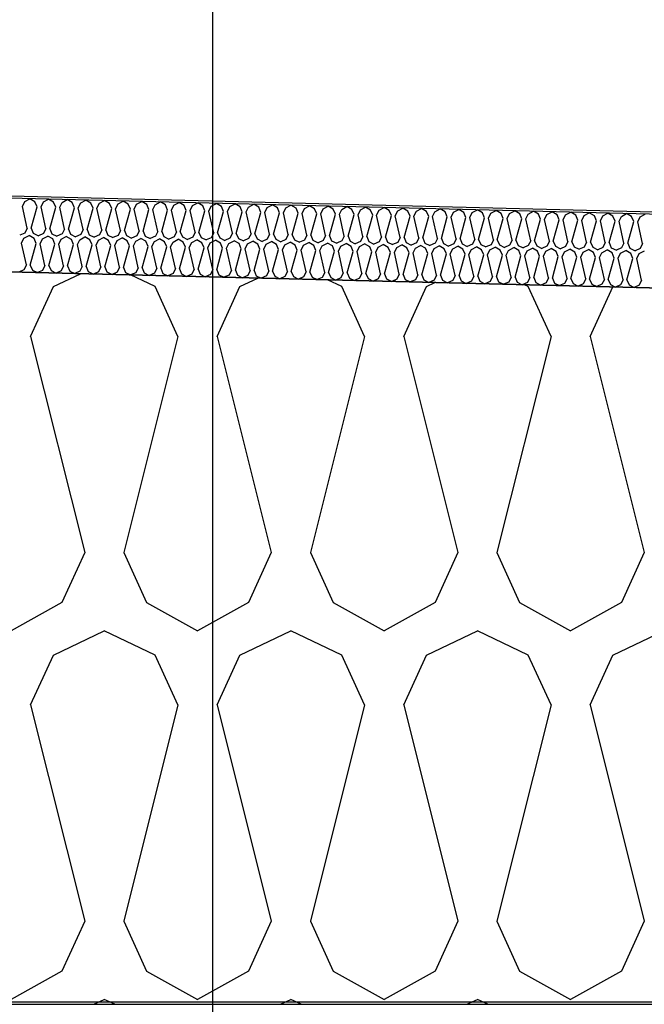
# Model space of a CAD drawing. Header units: millimetres. Extents: x -20520 to 12860, y -2780 to 10870.
# Tile 118 of 147: x -3853 to -3599, y 6472 to 6873. Entities that reach past the tile are written whole.
import ezdxf

# ---------------------------------------------------------------- set-up
doc = ezdxf.new("R2010")
doc.units = ezdxf.units.MM
doc.header["$LTSCALE"] = 0.5
doc.header["$MEASUREMENT"] = 0
doc.linetypes.add('PLINE', pattern=[0])
for name, color, linetype in [('0(Nye konstruksjoner)', 7, 'Continuous'), ('26-- Yttertak (Skravur)(Nye konstruksjoner)', 7, 'Continuous'), ('262- Taktekking (Skravur)(Nye konstruksjoner)', 7, 'Continuous'), ('858- Detaljer(Nye konstruksjoner)', 7, 'Continuous')]:
    doc.layers.add(name, color=color, linetype=linetype)
doc.linetypes.add('Membran', pattern='A,0,[2,A-2607.160 Prinsippsnitt fløy F1.Shx,S=0.253968,R=0,X=0,Y=0],-32,0', length=32)
doc.dimstyles.new('GENERATED_STYLE__1', dxfattribs={"dimtxt": 0.18, "dimasz": 76, "dimexe": 0.18, "dimexo": 0.0625, "dimgap": 0, "dimtad": 0, "dimtih": 1, "dimtoh": 1, "dimdec": 4, "dimzin": 0, "dimdsep": 46, "dimcen": 0.09, "dimadec": 0, "dimazin": 0, "dimtfac": 1, "dimtdec": 4, "dimtmove": 0, "dimatfit": 3, "dimldrblk": 'ARROWHEAD_17', "dimfxl": 1, "dimtolj": 1, "dimtzin": 0, "dimarcsym": 0})

# ---------------------------------------------------------------- blocks, each defined once
blk = doc.blocks.new('*X13')
at = {"layer": '26-- Yttertak (Skravur)(Nye konstruksjoner)', "linetype": 'PLINE'}
for p, q in [((-3838.94, 6764.19), (-3827.86, 6769.44)), ((-3797.5, 6764.19), (-3807.5, 6768.93)), ((-3763.06, 6764.19), (-3755.79, 6767.64)), ((-3721.62, 6764.19), (-3727.39, 6766.93)), ((-3848.19, 6743.87), (-3838.94, 6764.19)), ((-3788.25, 6743.87), (-3797.5, 6764.19)), ((-3772.31, 6743.87), (-3763.06, 6764.19)), ((-3712.37, 6743.87), (-3721.62, 6764.19)), ((-3696.43, 6743.87), (-3687.19, 6764.19)), ((-3687.19, 6764.19), (-3683.72, 6765.83)), ((-3645.74, 6764.19), (-3647.28, 6764.92)), ((-3636.49, 6743.87), (-3645.74, 6764.19)), ((-3620.55, 6743.87), (-3611.38, 6764.03)), ((-3848.19, 6743.87), (-3826.19, 6655.88)), ((-3788.25, 6743.87), (-3810.25, 6655.88)), ((-3772.31, 6743.87), (-3750.31, 6655.88)), ((-3712.37, 6743.87), (-3734.37, 6655.88)), ((-3696.43, 6743.87), (-3674.43, 6655.88)), ((-3636.49, 6743.87), (-3658.49, 6655.88)), ((-3620.55, 6743.87), (-3598.56, 6655.88)), ((-3826.19, 6655.88), (-3835.44, 6635.56)), ((-3810.25, 6655.88), (-3801, 6635.56)), ((-3750.31, 6655.88), (-3759.56, 6635.56)), ((-3734.37, 6655.88), (-3725.12, 6635.56)), ((-3674.43, 6655.88), (-3683.68, 6635.56)), ((-3658.49, 6655.88), (-3649.25, 6635.56)), ((-3598.56, 6655.88), (-3607.8, 6635.56)), ((-3835.44, 6635.56), (-3856.16, 6624)), ((-3801, 6635.56), (-3780.28, 6624)), ((-3759.56, 6635.56), (-3780.28, 6624)), ((-3725.12, 6635.56), (-3704.4, 6624)), ((-3683.68, 6635.56), (-3704.4, 6624)), ((-3649.25, 6635.56), (-3628.52, 6624)), ((-3607.8, 6635.56), (-3628.52, 6624)), ((-3838.94, 6614.19), (-3818.22, 6624)), ((-3797.5, 6614.19), (-3818.22, 6624)), ((-3763.06, 6614.19), (-3742.34, 6624)), ((-3721.62, 6614.19), (-3742.34, 6624)), ((-3687.19, 6614.19), (-3666.46, 6624)), ((-3645.74, 6614.19), (-3666.46, 6624)), ((-3611.31, 6614.19), (-3590.58, 6624)), ((-3848.19, 6593.87), (-3838.94, 6614.19)), ((-3788.25, 6593.87), (-3797.5, 6614.19)), ((-3772.31, 6593.87), (-3763.06, 6614.19)), ((-3712.37, 6593.87), (-3721.62, 6614.19)), ((-3696.43, 6593.87), (-3687.19, 6614.19)), ((-3636.49, 6593.87), (-3645.74, 6614.19)), ((-3620.55, 6593.87), (-3611.31, 6614.19)), ((-3848.19, 6593.87), (-3826.19, 6505.88)), ((-3788.25, 6593.87), (-3810.25, 6505.88)), ((-3772.31, 6593.87), (-3750.31, 6505.88)), ((-3712.37, 6593.87), (-3734.37, 6505.88)), ((-3696.43, 6593.87), (-3674.43, 6505.88)), ((-3636.49, 6593.87), (-3658.49, 6505.88)), ((-3620.55, 6593.87), (-3598.56, 6505.88)), ((-3826.19, 6505.88), (-3835.44, 6485.56)), ((-3810.25, 6505.88), (-3801, 6485.56)), ((-3750.31, 6505.88), (-3759.56, 6485.56)), ((-3734.37, 6505.88), (-3725.12, 6485.56)), ((-3674.43, 6505.88), (-3683.68, 6485.56)), ((-3658.49, 6505.88), (-3649.25, 6485.56)), ((-3598.56, 6505.88), (-3607.8, 6485.56)), ((-3835.44, 6485.56), (-3856.16, 6474)), ((-3801, 6485.56), (-3780.28, 6474)), ((-3759.56, 6485.56), (-3780.28, 6474)), ((-3725.12, 6485.56), (-3704.4, 6474)), ((-3683.68, 6485.56), (-3704.4, 6474)), ((-3649.25, 6485.56), (-3628.52, 6474)), ((-3607.8, 6485.56), (-3628.52, 6474)), ((-3822.45, 6472), (-3818.22, 6474)), ((-3814, 6472), (-3818.22, 6474)), ((-3746.57, 6472), (-3742.34, 6474)), ((-3738.12, 6472), (-3742.34, 6474)), ((-3670.69, 6472), (-3666.46, 6474)), ((-3662.24, 6472), (-3666.46, 6474))]:
    blk.add_line(p, q, dxfattribs=at)
blk = doc.blocks.new('*X23')
at = {"layer": '262- Taktekking (Skravur)(Nye konstruksjoner)', "linetype": 'PLINE'}
for p, q in [((-3851.54, 6796.85), (-3850.57, 6798.86)), ((-3850.57, 6798.86), (-3848.47, 6799.96)), ((-3846.43, 6798.75), (-3848.47, 6799.96)), ((-3845.55, 6796.7), (-3846.43, 6798.75)), ((-3843.96, 6796.66), (-3842.98, 6798.67)), ((-3842.98, 6798.67), (-3840.88, 6799.77)), ((-3838.84, 6798.56), (-3840.88, 6799.77)), ((-3837.97, 6796.51), (-3838.84, 6798.56)), ((-3836.37, 6796.47), (-3835.4, 6798.48)), ((-3835.4, 6798.48), (-3833.3, 6799.58)), ((-3831.26, 6798.37), (-3833.3, 6799.58)), ((-3827.81, 6798.29), (-3825.71, 6799.39)), ((-3823.67, 6798.18), (-3825.71, 6799.39)), ((-3820.23, 6798.1), (-3818.13, 6799.2)), ((-3816.08, 6798), (-3818.13, 6799.2)), ((-3812.64, 6797.91), (-3810.54, 6799.01)), ((-3808.5, 6797.81), (-3810.54, 6799.01)), ((-3805.06, 6797.72), (-3802.96, 6798.82)), ((-3800.91, 6797.62), (-3802.96, 6798.82)), ((-3797.47, 6797.53), (-3795.37, 6798.63)), ((-3793.33, 6797.43), (-3795.37, 6798.63)), ((-3789.89, 6797.34), (-3787.79, 6798.44)), ((-3785.74, 6797.24), (-3787.79, 6798.44)), ((-3849.57, 6788), (-3851.54, 6796.85)), ((-3847.97, 6787.96), (-3845.55, 6796.7)), ((-3841.98, 6787.81), (-3843.96, 6796.66)), ((-3840.39, 6787.77), (-3837.97, 6796.51)), ((-3834.39, 6787.62), (-3836.37, 6796.47)), ((-3832.8, 6787.58), (-3830.38, 6796.32)), ((-3830.38, 6796.32), (-3831.26, 6798.37)), ((-3828.79, 6796.28), (-3827.81, 6798.29)), ((-3826.81, 6787.43), (-3828.79, 6796.28)), ((-3825.22, 6787.39), (-3822.8, 6796.13)), ((-3822.8, 6796.13), (-3823.67, 6798.18)), ((-3821.2, 6796.09), (-3820.23, 6798.1)), ((-3819.22, 6787.24), (-3821.2, 6796.09)), ((-3817.63, 6787.2), (-3815.21, 6795.94)), ((-3815.21, 6795.94), (-3816.08, 6798)), ((-3813.62, 6795.9), (-3812.64, 6797.91)), ((-3811.64, 6787.05), (-3813.62, 6795.9)), ((-3810.04, 6787.01), (-3807.63, 6795.75)), ((-3807.63, 6795.75), (-3808.5, 6797.81)), ((-3806.03, 6795.71), (-3805.06, 6797.72)), ((-3804.05, 6786.86), (-3806.03, 6795.71)), ((-3802.46, 6786.82), (-3800.04, 6795.56)), ((-3800.04, 6795.56), (-3800.91, 6797.62)), ((-3798.45, 6795.52), (-3797.47, 6797.53)), ((-3796.47, 6786.67), (-3798.45, 6795.52)), ((-3794.87, 6786.63), (-3792.45, 6795.37)), ((-3792.45, 6795.37), (-3793.33, 6797.43)), ((-3790.86, 6795.33), (-3789.89, 6797.34)), ((-3788.88, 6786.48), (-3790.86, 6795.33)), ((-3787.29, 6786.44), (-3784.87, 6795.18)), ((-3784.87, 6795.18), (-3785.74, 6797.24)), ((-3783.28, 6795.14), (-3782.3, 6797.15)), ((-3781.3, 6786.29), (-3783.28, 6795.14)), ((-3782.3, 6797.15), (-3780.2, 6798.25)), ((-3778.16, 6797.05), (-3780.2, 6798.25)), ((-3779.7, 6786.25), (-3777.28, 6794.99)), ((-3777.28, 6794.99), (-3778.16, 6797.05)), ((-3775.69, 6794.95), (-3774.71, 6796.96)), ((-3773.71, 6786.1), (-3775.69, 6794.95)), ((-3774.71, 6796.96), (-3772.61, 6798.07)), ((-3770.57, 6796.86), (-3772.61, 6798.07)), ((-3772.12, 6786.06), (-3769.7, 6794.8)), ((-3769.7, 6794.8), (-3770.57, 6796.86)), ((-3768.1, 6794.76), (-3767.13, 6796.77)), ((-3766.12, 6785.91), (-3768.1, 6794.76)), ((-3767.13, 6796.77), (-3765.03, 6797.88)), ((-3762.99, 6796.67), (-3765.03, 6797.88)), ((-3764.53, 6785.87), (-3762.11, 6794.61)), ((-3762.11, 6794.61), (-3762.99, 6796.67)), ((-3760.52, 6794.57), (-3759.54, 6796.58)), ((-3758.54, 6785.72), (-3760.52, 6794.57)), ((-3759.54, 6796.58), (-3757.44, 6797.69)), ((-3755.4, 6796.48), (-3757.44, 6797.69)), ((-3756.95, 6785.68), (-3754.53, 6794.42)), ((-3754.53, 6794.42), (-3755.4, 6796.48)), ((-3752.93, 6794.38), (-3751.96, 6796.39)), ((-3751.96, 6796.39), (-3749.86, 6797.5)), ((-3747.81, 6796.29), (-3749.86, 6797.5)), ((-3746.94, 6794.23), (-3747.81, 6796.29)), ((-3745.35, 6794.19), (-3744.37, 6796.2)), ((-3744.37, 6796.2), (-3742.27, 6797.31)), ((-3740.23, 6796.1), (-3742.27, 6797.31)), ((-3739.36, 6794.04), (-3740.23, 6796.1)), ((-3737.76, 6794), (-3736.79, 6796.01)), ((-3736.79, 6796.01), (-3734.69, 6797.12)), ((-3732.64, 6795.91), (-3734.69, 6797.12)), ((-3731.77, 6793.85), (-3732.64, 6795.91)), ((-3730.18, 6793.81), (-3729.2, 6795.82)), ((-3729.2, 6795.82), (-3727.1, 6796.93)), ((-3725.06, 6795.72), (-3727.1, 6796.93)), ((-3724.18, 6793.67), (-3725.06, 6795.72)), ((-3722.59, 6793.63), (-3721.62, 6795.63)), ((-3721.62, 6795.63), (-3719.52, 6796.74)), ((-3717.47, 6795.53), (-3719.52, 6796.74)), ((-3716.6, 6793.48), (-3717.47, 6795.53)), ((-3715.01, 6793.44), (-3714.03, 6795.44)), ((-3714.03, 6795.44), (-3711.93, 6796.55)), ((-3709.89, 6795.34), (-3711.93, 6796.55)), ((-3709.01, 6793.29), (-3709.89, 6795.34)), ((-3707.42, 6793.25), (-3706.44, 6795.25)), ((-3706.44, 6795.25), (-3704.34, 6796.36)), ((-3702.3, 6795.15), (-3704.34, 6796.36)), ((-3701.43, 6793.1), (-3702.3, 6795.15)), ((-3699.83, 6793.06), (-3698.86, 6795.06)), ((-3698.86, 6795.06), (-3696.76, 6796.17)), ((-3694.72, 6794.96), (-3696.76, 6796.17)), ((-3693.84, 6792.91), (-3694.72, 6794.96)), ((-3692.25, 6792.87), (-3691.27, 6794.88)), ((-3691.27, 6794.88), (-3689.17, 6795.98)), ((-3687.13, 6794.77), (-3689.17, 6795.98)), ((-3686.26, 6792.72), (-3687.13, 6794.77)), ((-3684.66, 6792.68), (-3683.69, 6794.69)), ((-3683.69, 6794.69), (-3681.59, 6795.79)), ((-3679.55, 6794.58), (-3681.59, 6795.79)), ((-3678.67, 6792.53), (-3679.55, 6794.58)), ((-3677.08, 6792.49), (-3676.1, 6794.5)), ((-3676.1, 6794.5), (-3674, 6795.6)), ((-3671.96, 6794.39), (-3674, 6795.6)), ((-3668.52, 6794.31), (-3666.42, 6795.41)), ((-3664.37, 6794.2), (-3666.42, 6795.41)), ((-3660.93, 6794.12), (-3658.83, 6795.22)), ((-3656.79, 6794.01), (-3658.83, 6795.22)), ((-3653.35, 6793.93), (-3651.25, 6795.03)), ((-3649.2, 6793.82), (-3651.25, 6795.03)), ((-3645.76, 6793.74), (-3643.66, 6794.84)), ((-3641.62, 6793.63), (-3643.66, 6794.84)), ((-3638.17, 6793.55), (-3636.07, 6794.65)), ((-3634.03, 6793.44), (-3636.07, 6794.65)), ((-3630.59, 6793.36), (-3628.49, 6794.46)), ((-3626.45, 6793.25), (-3628.49, 6794.46)), ((-3750.95, 6785.53), (-3752.93, 6794.38)), ((-3749.36, 6785.49), (-3746.94, 6794.23)), ((-3743.37, 6785.34), (-3745.35, 6794.19)), ((-3741.77, 6785.3), (-3739.36, 6794.04)), ((-3735.78, 6785.15), (-3737.76, 6794)), ((-3734.19, 6785.11), (-3731.77, 6793.85)), ((-3728.2, 6784.96), (-3730.18, 6793.81)), ((-3726.6, 6784.92), (-3724.18, 6793.67)), ((-3720.61, 6784.77), (-3722.59, 6793.63)), ((-3719.02, 6784.73), (-3716.6, 6793.48)), ((-3713.03, 6784.58), (-3715.01, 6793.44)), ((-3711.43, 6784.54), (-3709.01, 6793.29)), ((-3705.44, 6784.39), (-3707.42, 6793.25)), ((-3703.85, 6784.35), (-3701.43, 6793.1)), ((-3697.86, 6784.21), (-3699.83, 6793.06)), ((-3696.26, 6784.17), (-3693.84, 6792.91)), ((-3690.27, 6784.02), (-3692.25, 6792.87)), ((-3688.68, 6783.98), (-3686.26, 6792.72)), ((-3682.68, 6783.83), (-3684.66, 6792.68)), ((-3681.09, 6783.79), (-3678.67, 6792.53)), ((-3675.1, 6783.64), (-3677.08, 6792.49)), ((-3673.5, 6783.6), (-3671.09, 6792.34)), ((-3671.09, 6792.34), (-3671.96, 6794.39)), ((-3669.49, 6792.3), (-3668.52, 6794.31)), ((-3667.51, 6783.45), (-3669.49, 6792.3)), ((-3665.92, 6783.41), (-3663.5, 6792.15)), ((-3663.5, 6792.15), (-3664.37, 6794.2)), ((-3661.91, 6792.11), (-3660.93, 6794.12)), ((-3659.93, 6783.26), (-3661.91, 6792.11)), ((-3658.33, 6783.22), (-3655.91, 6791.96)), ((-3655.91, 6791.96), (-3656.79, 6794.01)), ((-3654.32, 6791.92), (-3653.35, 6793.93)), ((-3652.34, 6783.07), (-3654.32, 6791.92)), ((-3650.75, 6783.03), (-3648.33, 6791.77)), ((-3648.33, 6791.77), (-3649.2, 6793.82)), ((-3646.74, 6791.73), (-3645.76, 6793.74)), ((-3644.76, 6782.88), (-3646.74, 6791.73)), ((-3643.16, 6782.84), (-3640.74, 6791.58)), ((-3640.74, 6791.58), (-3641.62, 6793.63)), ((-3639.15, 6791.54), (-3638.17, 6793.55)), ((-3637.17, 6782.69), (-3639.15, 6791.54)), ((-3635.58, 6782.65), (-3633.16, 6791.39)), ((-3633.16, 6791.39), (-3634.03, 6793.44)), ((-3631.56, 6791.35), (-3630.59, 6793.36)), ((-3629.59, 6782.5), (-3631.56, 6791.35)), ((-3627.99, 6782.46), (-3625.57, 6791.2)), ((-3625.57, 6791.2), (-3626.45, 6793.25)), ((-3623.98, 6791.16), (-3623, 6793.17)), ((-3622, 6782.31), (-3623.98, 6791.16)), ((-3623, 6793.17), (-3620.9, 6794.27)), ((-3618.86, 6793.06), (-3620.9, 6794.27)), ((-3620.41, 6782.27), (-3617.99, 6791.01)), ((-3617.99, 6791.01), (-3618.86, 6793.06)), ((-3616.39, 6790.97), (-3615.42, 6792.98)), ((-3614.41, 6782.12), (-3616.39, 6790.97)), ((-3615.42, 6792.98), (-3613.32, 6794.08)), ((-3611.28, 6792.88), (-3613.32, 6794.08)), ((-3612.82, 6782.08), (-3610.4, 6790.82)), ((-3610.4, 6790.82), (-3611.28, 6792.88)), ((-3608.81, 6790.78), (-3607.83, 6792.79)), ((-3606.83, 6781.93), (-3608.81, 6790.78)), ((-3607.83, 6792.79), (-3605.73, 6793.89)), ((-3603.69, 6792.69), (-3605.73, 6793.89)), ((-3605.24, 6781.89), (-3602.82, 6790.63)), ((-3602.82, 6790.63), (-3603.69, 6792.69)), ((-3601.22, 6790.59), (-3600.25, 6792.6)), ((-3599.24, 6781.74), (-3601.22, 6790.59)), ((-3600.25, 6792.6), (-3598.15, 6793.7)), ((-3849.57, 6788), (-3850.54, 6785.99)), ((-3847.97, 6787.96), (-3847.1, 6785.9)), ((-3841.98, 6787.81), (-3842.96, 6785.8)), ((-3840.39, 6787.77), (-3839.51, 6785.71)), ((-3834.39, 6787.62), (-3835.37, 6785.61)), ((-3832.8, 6787.58), (-3831.93, 6785.52)), ((-3826.81, 6787.43), (-3827.78, 6785.42)), ((-3825.22, 6787.39), (-3824.34, 6785.33)), ((-3819.22, 6787.24), (-3820.2, 6785.23)), ((-3817.63, 6787.2), (-3816.76, 6785.15)), ((-3811.64, 6787.05), (-3812.61, 6785.04)), ((-3810.04, 6787.01), (-3809.17, 6784.96)), ((-3804.05, 6786.86), (-3805.03, 6784.85)), ((-3802.46, 6786.82), (-3801.59, 6784.77)), ((-3796.47, 6786.67), (-3797.44, 6784.66)), ((-3794.87, 6786.63), (-3794, 6784.58)), ((-3788.88, 6786.48), (-3789.86, 6784.47)), ((-3787.29, 6786.44), (-3786.41, 6784.39)), ((-3850.54, 6785.99), (-3852.64, 6785.06)), ((-3851.92, 6781.85), (-3850.94, 6783.86)), ((-3850.94, 6783.86), (-3848.84, 6784.97)), ((-3846.8, 6783.76), (-3848.84, 6784.97)), ((-3847.1, 6785.9), (-3845.05, 6784.87)), ((-3845.93, 6781.7), (-3846.8, 6783.76)), ((-3842.96, 6785.8), (-3845.05, 6784.87)), ((-3844.33, 6781.66), (-3843.36, 6783.67)), ((-3843.36, 6783.67), (-3841.26, 6784.78)), ((-3839.22, 6783.57), (-3841.26, 6784.78)), ((-3839.51, 6785.71), (-3837.47, 6784.68)), ((-3838.34, 6781.51), (-3839.22, 6783.57)), ((-3835.37, 6785.61), (-3837.47, 6784.68)), ((-3836.75, 6781.47), (-3835.77, 6783.48)), ((-3835.77, 6783.48), (-3833.67, 6784.59)), ((-3831.63, 6783.38), (-3833.67, 6784.59)), ((-3831.93, 6785.52), (-3829.88, 6784.49)), ((-3830.76, 6781.32), (-3831.63, 6783.38)), ((-3827.78, 6785.42), (-3829.88, 6784.49)), ((-3829.16, 6781.28), (-3828.19, 6783.29)), ((-3828.19, 6783.29), (-3826.09, 6784.4)), ((-3824.04, 6783.19), (-3826.09, 6784.4)), ((-3824.34, 6785.33), (-3822.29, 6784.3)), ((-3823.17, 6781.14), (-3824.04, 6783.19)), ((-3820.2, 6785.23), (-3822.29, 6784.3)), ((-3821.58, 6781.1), (-3820.6, 6783.1)), ((-3820.6, 6783.1), (-3818.5, 6784.21)), ((-3816.46, 6783), (-3818.5, 6784.21)), ((-3816.76, 6785.15), (-3814.71, 6784.11)), ((-3815.59, 6780.95), (-3816.46, 6783)), ((-3812.61, 6785.04), (-3814.71, 6784.11)), ((-3813.99, 6780.91), (-3813.02, 6782.91)), ((-3813.02, 6782.91), (-3810.92, 6784.02)), ((-3808.87, 6782.81), (-3810.92, 6784.02)), ((-3809.17, 6784.96), (-3807.12, 6783.92)), ((-3808, 6780.76), (-3808.87, 6782.81)), ((-3805.03, 6784.85), (-3807.12, 6783.92)), ((-3806.41, 6780.72), (-3805.43, 6782.72)), ((-3805.43, 6782.72), (-3803.33, 6783.83)), ((-3801.29, 6782.62), (-3803.33, 6783.83)), ((-3801.59, 6784.77), (-3799.54, 6783.73)), ((-3800.41, 6780.57), (-3801.29, 6782.62)), ((-3797.44, 6784.66), (-3799.54, 6783.73)), ((-3798.82, 6780.53), (-3797.85, 6782.53)), ((-3797.85, 6782.53), (-3795.75, 6783.64)), ((-3793.7, 6782.43), (-3795.75, 6783.64)), ((-3794, 6784.58), (-3791.95, 6783.54)), ((-3792.83, 6780.38), (-3793.7, 6782.43)), ((-3789.86, 6784.47), (-3791.95, 6783.54)), ((-3790.26, 6782.34), (-3788.16, 6783.45)), ((-3786.12, 6782.24), (-3788.16, 6783.45)), ((-3786.41, 6784.39), (-3784.37, 6783.35)), ((-3782.27, 6784.28), (-3784.37, 6783.35)), ((-3782.67, 6782.16), (-3780.57, 6783.26)), ((-3781.3, 6786.29), (-3782.27, 6784.28)), ((-3778.53, 6782.05), (-3780.57, 6783.26)), ((-3779.7, 6786.25), (-3778.83, 6784.2)), ((-3778.83, 6784.2), (-3776.78, 6783.16)), ((-3774.69, 6784.09), (-3776.78, 6783.16)), ((-3775.09, 6781.97), (-3772.99, 6783.07)), ((-3773.71, 6786.1), (-3774.69, 6784.09)), ((-3770.95, 6781.86), (-3772.99, 6783.07)), ((-3772.12, 6786.06), (-3771.24, 6784.01)), ((-3771.24, 6784.01), (-3769.2, 6782.98)), ((-3767.1, 6783.9), (-3769.2, 6782.98)), ((-3767.5, 6781.78), (-3765.4, 6782.88)), ((-3766.12, 6785.91), (-3767.1, 6783.9)), ((-3763.36, 6781.67), (-3765.4, 6782.88)), ((-3764.53, 6785.87), (-3763.66, 6783.82)), ((-3763.66, 6783.82), (-3761.61, 6782.79)), ((-3759.51, 6783.71), (-3761.61, 6782.79)), ((-3759.92, 6781.59), (-3757.82, 6782.69)), ((-3758.54, 6785.72), (-3759.51, 6783.71)), ((-3755.78, 6781.48), (-3757.82, 6782.69)), ((-3756.95, 6785.68), (-3756.07, 6783.63)), ((-3756.07, 6783.63), (-3754.03, 6782.6)), ((-3751.93, 6783.52), (-3754.03, 6782.6)), ((-3752.33, 6781.4), (-3750.23, 6782.5)), ((-3750.95, 6785.53), (-3751.93, 6783.52)), ((-3748.19, 6781.29), (-3750.23, 6782.5)), ((-3749.36, 6785.49), (-3748.49, 6783.44)), ((-3748.49, 6783.44), (-3746.44, 6782.41)), ((-3744.34, 6783.33), (-3746.44, 6782.41)), ((-3743.37, 6785.34), (-3744.34, 6783.33)), ((-3741.77, 6785.3), (-3740.9, 6783.25)), ((-3740.9, 6783.25), (-3738.85, 6782.22)), ((-3736.76, 6783.15), (-3738.85, 6782.22)), ((-3735.78, 6785.15), (-3736.76, 6783.15)), ((-3734.19, 6785.11), (-3733.32, 6783.06)), ((-3733.32, 6783.06), (-3731.27, 6782.03)), ((-3729.17, 6782.96), (-3731.27, 6782.03)), ((-3728.2, 6784.96), (-3729.17, 6782.96)), ((-3726.6, 6784.92), (-3725.73, 6782.87)), ((-3725.73, 6782.87), (-3723.68, 6781.84)), ((-3721.59, 6782.77), (-3723.68, 6781.84)), ((-3720.61, 6784.77), (-3721.59, 6782.77)), ((-3719.02, 6784.73), (-3718.14, 6782.68)), ((-3718.14, 6782.68), (-3716.1, 6781.65)), ((-3714, 6782.58), (-3716.1, 6781.65)), ((-3713.03, 6784.58), (-3714, 6782.58)), ((-3711.43, 6784.54), (-3710.56, 6782.49)), ((-3710.56, 6782.49), (-3708.51, 6781.46)), ((-3706.42, 6782.39), (-3708.51, 6781.46)), ((-3705.44, 6784.39), (-3706.42, 6782.39)), ((-3703.85, 6784.35), (-3702.97, 6782.3)), ((-3697.86, 6784.21), (-3698.83, 6782.2)), ((-3696.26, 6784.17), (-3695.39, 6782.11)), ((-3690.27, 6784.02), (-3691.24, 6782.01)), ((-3688.68, 6783.98), (-3687.8, 6781.92)), ((-3682.68, 6783.83), (-3683.66, 6781.82)), ((-3681.09, 6783.79), (-3680.22, 6781.73)), ((-3675.1, 6783.64), (-3676.07, 6781.63)), ((-3673.5, 6783.6), (-3672.63, 6781.54)), ((-3667.51, 6783.45), (-3668.49, 6781.44)), ((-3665.92, 6783.41), (-3665.05, 6781.35)), ((-3659.93, 6783.26), (-3660.9, 6781.25)), ((-3658.33, 6783.22), (-3657.46, 6781.16)), ((-3652.34, 6783.07), (-3653.32, 6781.06)), ((-3650.75, 6783.03), (-3649.87, 6780.97)), ((-3644.76, 6782.88), (-3645.73, 6780.87)), ((-3643.16, 6782.84), (-3642.29, 6780.78)), ((-3637.17, 6782.69), (-3638.15, 6780.68)), ((-3635.58, 6782.65), (-3634.7, 6780.59)), ((-3629.59, 6782.5), (-3630.56, 6780.49)), ((-3627.99, 6782.46), (-3627.12, 6780.4)), ((-3849.94, 6773), (-3851.92, 6781.85)), ((-3848.35, 6772.96), (-3845.93, 6781.7)), ((-3842.36, 6772.81), (-3844.33, 6781.66)), ((-3840.76, 6772.77), (-3838.34, 6781.51)), ((-3834.77, 6772.62), (-3836.75, 6781.47)), ((-3833.18, 6772.58), (-3830.76, 6781.32)), ((-3827.18, 6772.43), (-3829.16, 6781.28)), ((-3825.59, 6772.39), (-3823.17, 6781.14)), ((-3819.6, 6772.24), (-3821.58, 6781.1)), ((-3818, 6772.2), (-3815.59, 6780.95)), ((-3812.01, 6772.05), (-3813.99, 6780.91)), ((-3810.42, 6772.01), (-3808, 6780.76)), ((-3804.43, 6771.86), (-3806.41, 6780.72)), ((-3802.83, 6771.82), (-3800.41, 6780.57)), ((-3796.84, 6771.68), (-3798.82, 6780.53)), ((-3795.25, 6771.64), (-3792.83, 6780.38)), ((-3791.24, 6780.34), (-3790.26, 6782.34)), ((-3789.26, 6771.49), (-3791.24, 6780.34)), ((-3787.66, 6771.45), (-3785.24, 6780.19)), ((-3785.24, 6780.19), (-3786.12, 6782.24)), ((-3783.65, 6780.15), (-3782.67, 6782.16)), ((-3781.67, 6771.3), (-3783.65, 6780.15)), ((-3780.08, 6771.26), (-3777.66, 6780)), ((-3777.66, 6780), (-3778.53, 6782.05)), ((-3776.06, 6779.96), (-3775.09, 6781.97)), ((-3774.09, 6771.11), (-3776.06, 6779.96)), ((-3772.49, 6771.07), (-3770.07, 6779.81)), ((-3770.07, 6779.81), (-3770.95, 6781.86)), ((-3768.48, 6779.77), (-3767.5, 6781.78)), ((-3766.5, 6770.92), (-3768.48, 6779.77)), ((-3764.91, 6770.88), (-3762.49, 6779.62)), ((-3762.49, 6779.62), (-3763.36, 6781.67)), ((-3760.89, 6779.58), (-3759.92, 6781.59)), ((-3758.91, 6770.73), (-3760.89, 6779.58)), ((-3757.32, 6770.69), (-3754.9, 6779.43)), ((-3754.9, 6779.43), (-3755.78, 6781.48)), ((-3753.31, 6779.39), (-3752.33, 6781.4)), ((-3751.33, 6770.54), (-3753.31, 6779.39)), ((-3749.74, 6770.5), (-3747.32, 6779.24)), ((-3747.32, 6779.24), (-3748.19, 6781.29)), ((-3745.72, 6779.2), (-3744.75, 6781.21)), ((-3743.74, 6770.35), (-3745.72, 6779.2)), ((-3744.75, 6781.21), (-3742.65, 6782.31)), ((-3740.6, 6781.1), (-3742.65, 6782.31)), ((-3742.15, 6770.31), (-3739.73, 6779.05)), ((-3739.73, 6779.05), (-3740.6, 6781.1)), ((-3738.14, 6779.01), (-3737.16, 6781.02)), ((-3736.16, 6770.16), (-3738.14, 6779.01)), ((-3737.16, 6781.02), (-3735.06, 6782.12)), ((-3733.02, 6780.91), (-3735.06, 6782.12)), ((-3734.56, 6770.12), (-3732.14, 6778.86)), ((-3732.14, 6778.86), (-3733.02, 6780.91)), ((-3730.55, 6778.82), (-3729.58, 6780.83)), ((-3728.57, 6769.97), (-3730.55, 6778.82)), ((-3729.58, 6780.83), (-3727.48, 6781.93)), ((-3725.43, 6780.72), (-3727.48, 6781.93)), ((-3726.98, 6769.93), (-3724.56, 6778.67)), ((-3724.56, 6778.67), (-3725.43, 6780.72)), ((-3722.97, 6778.63), (-3721.99, 6780.64)), ((-3720.99, 6769.78), (-3722.97, 6778.63)), ((-3721.99, 6780.64), (-3719.89, 6781.74)), ((-3717.85, 6780.53), (-3719.89, 6781.74)), ((-3719.39, 6769.74), (-3716.97, 6778.48)), ((-3716.97, 6778.48), (-3717.85, 6780.53)), ((-3715.38, 6778.44), (-3714.41, 6780.45)), ((-3713.4, 6769.59), (-3715.38, 6778.44)), ((-3714.41, 6780.45), (-3712.3, 6781.55)), ((-3710.26, 6780.35), (-3712.3, 6781.55)), ((-3709.39, 6778.29), (-3710.26, 6780.35)), ((-3707.79, 6778.25), (-3706.82, 6780.26)), ((-3706.82, 6780.26), (-3704.72, 6781.36)), ((-3702.68, 6780.16), (-3704.72, 6781.36)), ((-3702.97, 6782.3), (-3700.93, 6781.27)), ((-3701.8, 6778.1), (-3702.68, 6780.16)), ((-3698.83, 6782.2), (-3700.93, 6781.27)), ((-3700.21, 6778.06), (-3699.23, 6780.07)), ((-3699.23, 6780.07), (-3697.13, 6781.17)), ((-3695.09, 6779.97), (-3697.13, 6781.17)), ((-3695.39, 6782.11), (-3693.34, 6781.08)), ((-3694.22, 6777.91), (-3695.09, 6779.97)), ((-3691.24, 6782.01), (-3693.34, 6781.08)), ((-3692.62, 6777.87), (-3691.65, 6779.88)), ((-3691.65, 6779.88), (-3689.55, 6780.98)), ((-3687.51, 6779.78), (-3689.55, 6780.98)), ((-3687.8, 6781.92), (-3685.76, 6780.89)), ((-3686.63, 6777.72), (-3687.51, 6779.78)), ((-3683.66, 6781.82), (-3685.76, 6780.89)), ((-3685.04, 6777.68), (-3684.06, 6779.69)), ((-3684.06, 6779.69), (-3681.96, 6780.79)), ((-3679.92, 6779.59), (-3681.96, 6780.79)), ((-3680.22, 6781.73), (-3678.17, 6780.7)), ((-3679.05, 6777.53), (-3679.92, 6779.59)), ((-3676.07, 6781.63), (-3678.17, 6780.7)), ((-3677.45, 6777.49), (-3676.48, 6779.5)), ((-3676.48, 6779.5), (-3674.38, 6780.6)), ((-3672.33, 6779.4), (-3674.38, 6780.6)), ((-3672.63, 6781.54), (-3670.58, 6780.51)), ((-3671.46, 6777.34), (-3672.33, 6779.4)), ((-3668.49, 6781.44), (-3670.58, 6780.51)), ((-3669.87, 6777.3), (-3668.89, 6779.31)), ((-3668.89, 6779.31), (-3666.79, 6780.42)), ((-3664.75, 6779.21), (-3666.79, 6780.42)), ((-3665.05, 6781.35), (-3663, 6780.32)), ((-3663.88, 6777.15), (-3664.75, 6779.21)), ((-3660.9, 6781.25), (-3663, 6780.32)), ((-3662.28, 6777.11), (-3661.31, 6779.12)), ((-3661.31, 6779.12), (-3659.21, 6780.23)), ((-3657.16, 6779.02), (-3659.21, 6780.23)), ((-3657.46, 6781.16), (-3655.41, 6780.13)), ((-3656.29, 6776.96), (-3657.16, 6779.02)), ((-3653.32, 6781.06), (-3655.41, 6780.13)), ((-3654.7, 6776.92), (-3653.72, 6778.93)), ((-3653.72, 6778.93), (-3651.62, 6780.04)), ((-3649.58, 6778.83), (-3651.62, 6780.04)), ((-3649.87, 6780.97), (-3647.83, 6779.94)), ((-3648.7, 6776.77), (-3649.58, 6778.83)), ((-3645.73, 6780.87), (-3647.83, 6779.94)), ((-3647.11, 6776.73), (-3646.14, 6778.74)), ((-3646.14, 6778.74), (-3644.03, 6779.85)), ((-3641.99, 6778.64), (-3644.03, 6779.85)), ((-3642.29, 6780.78), (-3640.24, 6779.75)), ((-3641.12, 6776.58), (-3641.99, 6778.64)), ((-3638.15, 6780.68), (-3640.24, 6779.75)), ((-3639.52, 6776.54), (-3638.55, 6778.55)), ((-3638.55, 6778.55), (-3636.45, 6779.66)), ((-3634.41, 6778.45), (-3636.45, 6779.66)), ((-3634.7, 6780.59), (-3632.66, 6779.56)), ((-3633.53, 6776.39), (-3634.41, 6778.45)), ((-3630.56, 6780.49), (-3632.66, 6779.56)), ((-3631.94, 6776.35), (-3630.96, 6778.36)), ((-3630.96, 6778.36), (-3628.86, 6779.47)), ((-3626.82, 6778.26), (-3628.86, 6779.47)), ((-3627.12, 6780.4), (-3625.07, 6779.37)), ((-3622.98, 6780.3), (-3625.07, 6779.37)), ((-3623.38, 6778.17), (-3621.28, 6779.28)), ((-3622, 6782.31), (-3622.98, 6780.3)), ((-3619.24, 6778.07), (-3621.28, 6779.28)), ((-3620.41, 6782.27), (-3619.53, 6780.21)), ((-3619.53, 6780.21), (-3617.49, 6779.18)), ((-3615.39, 6780.11), (-3617.49, 6779.18)), ((-3615.79, 6777.98), (-3613.69, 6779.09)), ((-3614.41, 6782.12), (-3615.39, 6780.11)), ((-3611.65, 6777.88), (-3613.69, 6779.09)), ((-3612.82, 6782.08), (-3611.95, 6780.02)), ((-3611.95, 6780.02), (-3609.9, 6778.99)), ((-3607.8, 6779.92), (-3609.9, 6778.99)), ((-3608.21, 6777.79), (-3606.11, 6778.9)), ((-3606.83, 6781.93), (-3607.8, 6779.92)), ((-3604.06, 6777.69), (-3606.11, 6778.9)), ((-3605.24, 6781.89), (-3604.36, 6779.84)), ((-3604.36, 6779.84), (-3602.31, 6778.8)), ((-3600.22, 6779.73), (-3602.31, 6778.8)), ((-3600.62, 6777.6), (-3598.52, 6778.71)), ((-3599.24, 6781.74), (-3600.22, 6779.73)), ((-3711.81, 6769.55), (-3709.39, 6778.29)), ((-3705.82, 6769.4), (-3707.79, 6778.25)), ((-3704.22, 6769.36), (-3701.8, 6778.1)), ((-3698.23, 6769.21), (-3700.21, 6778.06)), ((-3696.64, 6769.17), (-3694.22, 6777.91)), ((-3690.64, 6769.02), (-3692.62, 6777.87)), ((-3689.05, 6768.98), (-3686.63, 6777.72)), ((-3683.06, 6768.83), (-3685.04, 6777.68)), ((-3681.47, 6768.79), (-3679.05, 6777.53)), ((-3675.47, 6768.64), (-3677.45, 6777.49)), ((-3673.88, 6768.6), (-3671.46, 6777.34)), ((-3667.89, 6768.45), (-3669.87, 6777.3)), ((-3666.29, 6768.41), (-3663.88, 6777.15)), ((-3660.3, 6768.26), (-3662.28, 6777.11)), ((-3658.71, 6768.22), (-3656.29, 6776.96)), ((-3652.72, 6768.07), (-3654.7, 6776.92)), ((-3651.12, 6768.03), (-3648.7, 6776.77)), ((-3645.13, 6767.88), (-3647.11, 6776.73)), ((-3643.54, 6767.84), (-3641.12, 6776.58)), ((-3637.55, 6767.69), (-3639.52, 6776.54)), ((-3635.95, 6767.65), (-3633.53, 6776.39)), ((-3629.96, 6767.5), (-3631.94, 6776.35)), ((-3628.37, 6767.46), (-3625.95, 6776.2)), ((-3625.95, 6776.2), (-3626.82, 6778.26)), ((-3624.35, 6776.16), (-3623.38, 6778.17)), ((-3622.37, 6767.31), (-3624.35, 6776.16)), ((-3620.78, 6767.27), (-3618.36, 6776.01)), ((-3618.36, 6776.01), (-3619.24, 6778.07)), ((-3616.77, 6775.98), (-3615.79, 6777.98)), ((-3614.79, 6767.12), (-3616.77, 6775.98)), ((-3613.2, 6767.08), (-3610.78, 6775.83)), ((-3610.78, 6775.83), (-3611.65, 6777.88)), ((-3609.18, 6775.79), (-3608.21, 6777.79)), ((-3607.2, 6766.93), (-3609.18, 6775.79)), ((-3605.61, 6766.89), (-3603.19, 6775.64)), ((-3603.19, 6775.64), (-3604.06, 6777.69)), ((-3601.6, 6775.6), (-3600.62, 6777.6)), ((-3599.62, 6766.74), (-3601.6, 6775.6)), ((-3850.92, 6770.99), (-3853.01, 6770.07)), ((-3849.94, 6773), (-3850.92, 6770.99)), ((-3848.35, 6772.96), (-3847.47, 6770.91)), ((-3847.47, 6770.91), (-3845.43, 6769.88)), ((-3843.33, 6770.8), (-3845.43, 6769.88)), ((-3842.36, 6772.81), (-3843.33, 6770.8)), ((-3840.76, 6772.77), (-3839.89, 6770.72)), ((-3839.89, 6770.72), (-3837.84, 6769.69)), ((-3835.74, 6770.62), (-3837.84, 6769.69)), ((-3834.77, 6772.62), (-3835.74, 6770.62)), ((-3833.18, 6772.58), (-3832.3, 6770.53)), ((-3832.3, 6770.53), (-3830.26, 6769.5)), ((-3828.16, 6770.43), (-3830.26, 6769.5)), ((-3827.18, 6772.43), (-3828.16, 6770.43)), ((-3825.59, 6772.39), (-3824.72, 6770.34)), ((-3819.6, 6772.24), (-3820.57, 6770.24)), ((-3818, 6772.2), (-3817.13, 6770.15)), ((-3812.01, 6772.05), (-3812.99, 6770.05)), ((-3810.42, 6772.01), (-3809.55, 6769.96)), ((-3804.43, 6771.86), (-3805.4, 6769.86)), ((-3802.83, 6771.82), (-3801.96, 6769.77)), ((-3796.84, 6771.68), (-3797.82, 6769.67)), ((-3795.25, 6771.64), (-3794.37, 6769.58)), ((-3789.26, 6771.49), (-3790.23, 6769.48)), ((-3787.66, 6771.45), (-3786.79, 6769.39)), ((-3781.67, 6771.3), (-3782.65, 6769.29)), ((-3780.08, 6771.26), (-3779.2, 6769.2)), ((-3774.09, 6771.11), (-3775.06, 6769.1)), ((-3772.49, 6771.07), (-3771.62, 6769.01)), ((-3766.5, 6770.92), (-3767.47, 6768.91)), ((-3764.91, 6770.88), (-3764.03, 6768.82)), ((-3758.91, 6770.73), (-3759.89, 6768.72)), ((-3757.32, 6770.69), (-3756.45, 6768.63)), ((-3751.33, 6770.54), (-3752.3, 6768.53)), ((-3749.74, 6770.5), (-3748.86, 6768.44)), ((-3743.74, 6770.35), (-3744.72, 6768.34)), ((-3824.72, 6770.34), (-3822.67, 6769.31)), ((-3820.57, 6770.24), (-3822.67, 6769.31)), ((-3817.13, 6770.15), (-3815.08, 6769.12)), ((-3812.99, 6770.05), (-3815.08, 6769.12)), ((-3809.55, 6769.96), (-3807.5, 6768.93)), ((-3805.4, 6769.86), (-3807.5, 6768.93)), ((-3801.96, 6769.77), (-3799.91, 6768.74)), ((-3797.82, 6769.67), (-3799.91, 6768.74)), ((-3794.37, 6769.58), (-3792.33, 6768.55)), ((-3790.23, 6769.48), (-3792.33, 6768.55)), ((-3786.79, 6769.39), (-3784.74, 6768.36)), ((-3782.65, 6769.29), (-3784.74, 6768.36)), ((-3779.2, 6769.2), (-3777.16, 6768.17)), ((-3775.06, 6769.1), (-3777.16, 6768.17)), ((-3771.62, 6769.01), (-3769.57, 6767.98)), ((-3767.47, 6768.91), (-3769.57, 6767.98)), ((-3764.03, 6768.82), (-3761.99, 6767.79)), ((-3759.89, 6768.72), (-3761.99, 6767.79)), ((-3756.45, 6768.63), (-3754.4, 6767.6)), ((-3752.3, 6768.53), (-3754.4, 6767.6)), ((-3748.86, 6768.44), (-3746.81, 6767.41)), ((-3744.72, 6768.34), (-3746.81, 6767.41)), ((-3742.15, 6770.31), (-3741.28, 6768.25)), ((-3741.28, 6768.25), (-3739.23, 6767.22)), ((-3737.13, 6768.15), (-3739.23, 6767.22)), ((-3736.16, 6770.16), (-3737.13, 6768.15)), ((-3734.56, 6770.12), (-3733.69, 6768.06)), ((-3733.69, 6768.06), (-3731.64, 6767.03)), ((-3729.55, 6767.96), (-3731.64, 6767.03)), ((-3728.57, 6769.97), (-3729.55, 6767.96)), ((-3726.98, 6769.93), (-3726.1, 6767.87)), ((-3726.1, 6767.87), (-3724.06, 6766.84)), ((-3721.96, 6767.77), (-3724.06, 6766.84)), ((-3720.99, 6769.78), (-3721.96, 6767.77)), ((-3719.39, 6769.74), (-3718.52, 6767.68)), ((-3718.52, 6767.68), (-3716.47, 6766.65)), ((-3714.38, 6767.58), (-3716.47, 6766.65)), ((-3713.4, 6769.59), (-3714.38, 6767.58)), ((-3711.81, 6769.55), (-3710.93, 6767.49)), ((-3710.93, 6767.49), (-3708.89, 6766.46)), ((-3706.79, 6767.39), (-3708.89, 6766.46)), ((-3705.82, 6769.4), (-3706.79, 6767.39)), ((-3704.22, 6769.36), (-3703.35, 6767.31)), ((-3703.35, 6767.31), (-3701.3, 6766.27)), ((-3699.21, 6767.2), (-3701.3, 6766.27)), ((-3698.23, 6769.21), (-3699.21, 6767.2)), ((-3696.64, 6769.17), (-3695.76, 6767.12)), ((-3695.76, 6767.12), (-3693.72, 6766.08)), ((-3691.62, 6767.01), (-3693.72, 6766.08)), ((-3690.64, 6769.02), (-3691.62, 6767.01)), ((-3689.05, 6768.98), (-3688.18, 6766.93)), ((-3688.18, 6766.93), (-3686.13, 6765.89)), ((-3684.03, 6766.82), (-3686.13, 6765.89)), ((-3683.06, 6768.83), (-3684.03, 6766.82)), ((-3681.47, 6768.79), (-3680.59, 6766.74)), ((-3680.59, 6766.74), (-3678.54, 6765.7)), ((-3676.45, 6766.63), (-3678.54, 6765.7)), ((-3675.47, 6768.64), (-3676.45, 6766.63)), ((-3673.88, 6768.6), (-3673.01, 6766.55)), ((-3673.01, 6766.55), (-3670.96, 6765.51)), ((-3668.86, 6766.44), (-3670.96, 6765.51)), ((-3667.89, 6768.45), (-3668.86, 6766.44)), ((-3666.29, 6768.41), (-3665.42, 6766.36)), ((-3665.42, 6766.36), (-3663.37, 6765.32)), ((-3660.3, 6768.26), (-3661.28, 6766.25)), ((-3658.71, 6768.22), (-3657.84, 6766.17)), ((-3652.72, 6768.07), (-3653.69, 6766.06)), ((-3651.12, 6768.03), (-3650.25, 6765.98)), ((-3645.13, 6767.88), (-3646.11, 6765.87)), ((-3643.54, 6767.84), (-3642.66, 6765.79)), ((-3637.55, 6767.69), (-3638.52, 6765.68)), ((-3635.95, 6767.65), (-3635.08, 6765.6)), ((-3629.96, 6767.5), (-3630.94, 6765.49)), ((-3628.37, 6767.46), (-3627.49, 6765.41)), ((-3622.37, 6767.31), (-3623.35, 6765.31)), ((-3620.78, 6767.27), (-3619.91, 6765.22)), ((-3614.79, 6767.12), (-3615.76, 6765.12)), ((-3613.2, 6767.08), (-3612.32, 6765.03)), ((-3607.2, 6766.93), (-3608.18, 6764.93)), ((-3605.61, 6766.89), (-3604.74, 6764.84)), ((-3599.62, 6766.74), (-3600.59, 6764.74)), ((-3661.28, 6766.25), (-3663.37, 6765.32)), ((-3657.84, 6766.17), (-3655.79, 6765.14)), ((-3653.69, 6766.06), (-3655.79, 6765.14)), ((-3650.25, 6765.98), (-3648.2, 6764.95)), ((-3646.11, 6765.87), (-3648.2, 6764.95)), ((-3642.66, 6765.79), (-3640.62, 6764.76)), ((-3638.52, 6765.68), (-3640.62, 6764.76)), ((-3635.08, 6765.6), (-3633.03, 6764.57)), ((-3630.94, 6765.49), (-3633.03, 6764.57)), ((-3627.49, 6765.41), (-3625.45, 6764.38)), ((-3623.35, 6765.31), (-3625.45, 6764.38)), ((-3619.91, 6765.22), (-3617.86, 6764.19)), ((-3615.76, 6765.12), (-3617.86, 6764.19)), ((-3612.32, 6765.03), (-3610.27, 6764)), ((-3608.18, 6764.93), (-3610.27, 6764)), ((-3604.74, 6764.84), (-3602.69, 6763.81)), ((-3600.59, 6764.74), (-3602.69, 6763.81))]:
    blk.add_line(p, q, dxfattribs=at)
blk = doc.blocks.new('ARROWHEAD_17')
at = {"linetype": 'Continuous'}
for p, q in [((-0.1876, -0.7), (0.1876, 0.7)), ((0, 0), (-1, 0))]:
    blk.add_line(p, q, dxfattribs=at)

msp = doc.modelspace()

# ---------------------------------------------------------------- linework, layer by layer
at = {"layer": '0(Nye konstruksjoner)', "linetype": 'Membran', "flags": 128}
msp.add_lwpolyline([(-12899, 5920), (-12899, 7943.39), (-6445.74, 6741.52), (-6445.74, 6473), (-150, 6473)], dxfattribs=at)
at = {"layer": '26-- Yttertak (Skravur)(Nye konstruksjoner)', "linetype": 'PLINE', "flags": 128}
msp.add_lwpolyline([(-6245.74, 6472), (-730, 6472), (-730, 6691.99), (-6245.74, 6829.88)], close=True, dxfattribs=at)
at = {"layer": '262- Taktekking (Skravur)(Nye konstruksjoner)', "linetype": 'PLINE', "flags": 128}
msp.add_lwpolyline([(-6245.74, 6829.88), (-730, 6691.99), (-730, 6722), (-6245.74, 6859.89)], close=True, dxfattribs=at)
at = {"layer": '858- Detaljer(Nye konstruksjoner)', "linetype": 'Membran'}
msp.add_lwpolyline([(-13179, 8522.78), (-13179, 8579.38), (-12879, 8541.5), (-12879, 8275.33), (-6224.74, 7036.03), (-6224.74, 6860.37), (-729, 6722.98), (-729, 6653), (-231, 6653), (-231, 6950)], dxfattribs=at)

# ---------------------------------------------------------------- block references
at = {"layer": '26-- Yttertak (Skravur)(Nye konstruksjoner)', "linetype": 'PLINE'}
msp.add_blockref('*X13', (0, 0), dxfattribs=at)
at = {"layer": '262- Taktekking (Skravur)(Nye konstruksjoner)', "linetype": 'PLINE'}
msp.add_blockref('*X23', (0, 0), dxfattribs=at)

# ---------------------------------------------------------------- leaders
at = {"layer": '858- Detaljer(Nye konstruksjoner)', "linetype": 'PLINE', "annotation_type": 0, "has_hookline": 1, "hookline_direction": 0, "text_width": 2801.9}
msp.add_leader([(-3774, 6271.9), (-3774, 7385.49), (-3356.78, 7340.07)], dimstyle='GENERATED_STYLE__1', dxfattribs=at)

doc.saveas('drawing.dxf')
